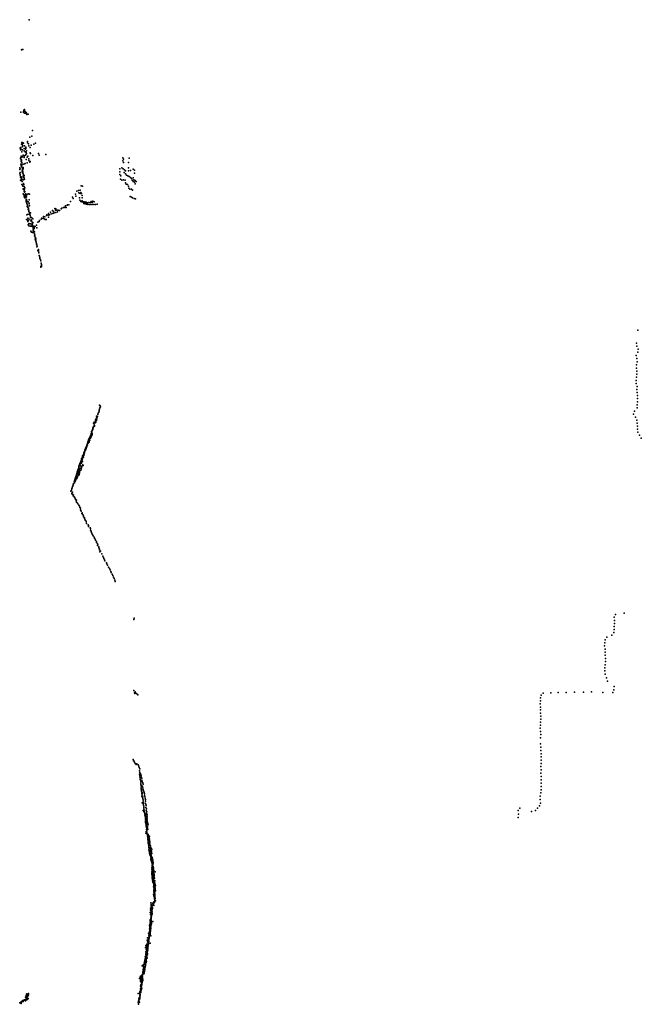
# Model space of a CAD drawing. Header units: millimetres. Extents: x 3313 to 29838, y -22117 to 770.
# Tile 28 of 28: x 16577 to 29838, y -20872 to 137. Entities that reach past the tile are written whole.
import ezdxf

# ---------------------------------------------------------------- set-up
doc = ezdxf.new("R2010")
doc.units = ezdxf.units.MM
doc.layers.add('P', color=9, linetype='Continuous')

msp = doc.modelspace()

# ---------------------------------------------------------------- linework, layer by layer
at = {"layer": 'P'}
for p in [(16778, 137), (16612, -508), (16630, -500), (16645, -496), (16599, -1833), (16655, -1820), (16655, -1843), (16667, -1792), (16676, -1779), (16676, -1809), (16685, -1855), (16693, -1825), (16712, -1841), (16715, -1865), (16722, -1858), (16726, -1883), (16761, -1882), (16848, -2228), (16614, -2518), (16626, -2482), (16628, -2521), (16635, -2503), (16638, -2485), (16660, -2501), (16740, -2459), (16744, -2493), (16762, -2509), (16794, -2371), (16837, -2345), (16877, -2519), (16911, -2501), (16588, -2607), (16595, -2590), (16597, -2642), (16608, -2625), (16620, -2680), (16632, -2642), (16633, -2574), (16634, -2643), (16638, -2539), (16646, -2556), (16669, -2661), (16673, -2611), (16683, -2557), (16691, -2680), (16704, -2626), (16707, -2609), (16708, -2590), (16711, -2585), (16716, -2699), (16720, -2664), (16725, -2717), (16769, -2555), (16803, -2591), (16803, -2704), (16811, -2719), (16819, -2538), (16977, -2718), (16592, -2817), (16592, -2835), (16601, -2801), (16606, -2872), (16609, -2777), (16610, -2801), (16610, -2890), (16613, -2855), (16613, -2873), (16622, -2782), (16624, -2910), (16640, -2786), (16648, -2752), (16654, -2771), (16675, -2804), (16678, -2768), (16697, -2932), (16699, -2751), (16716, -2843), (16717, -2735), (16736, -2793), (16737, -2918), (16748, -2776), (16769, -2866), (16773, -2830), (16792, -2904), (16793, -2894), (16798, -2887), (16859, -2764), (16990, -2753), (17136, -2742), (18775, -2876), (18776, -2807), (18788, -2911), (18789, -2842), (18896, -2907), (18911, -2816), (16577, -3059), (16578, -3138), (16580, -3022), (16584, -3121), (16587, -3044), (16600, -2943), (16606, -2979), (16608, -2961), (16616, -2999), (16625, -2964), (16627, -3091), (16628, -3110), (16631, -3019), (16632, -2947), (16635, -3038), (16636, -3056), (16636, -3129), (16640, -3088), (16644, -3070), (16644, -3106), (16647, -3125), (16649, -3035), (16650, -3017), (16653, -3150), (16668, -2948), (18713, -3108), (18714, -3043), (18759, -3023), (18784, -3047), (18805, -3120), (18810, -3065), (18833, -3091), (18835, -3149), (18899, -3091), (18900, -3027), (18942, -3083), (19001, -3052), (19024, -3077), (19026, -3135), (16585, -3169), (16587, -3183), (16593, -3222), (16596, -3216), (16596, -3287), (16600, -3292), (16607, -3215), (16607, -3288), (16611, -3239), (16617, -3264), (16623, -3260), (16626, -3283), (16627, -3315), (16651, -3203), (16652, -3221), (16655, -3356), (16660, -3170), (16660, -3279), (16664, -3226), (16665, -3208), (16669, -3246), (16674, -3191), (16683, -3266), (18714, -3168), (18728, -3267), (18737, -3192), (18754, -3284), (18793, -3282), (18828, -3284), (18831, -3342), (18856, -3177), (18882, -3196), (18911, -3211), (18940, -3227), (18964, -3249), (18979, -3284), (18999, -3313), (19001, -3234), (19012, -3277), (19027, -3329), (19037, -3295), (19063, -3314), (16625, -3378), (16634, -3391), (16643, -3412), (16652, -3470), (16653, -3476), (16663, -3377), (16664, -3487), (16670, -3528), (16671, -3424), (16671, -3501), (16673, -3467), (16676, -3469), (16679, -3543), (16686, -3450), (16686, -3530), (17798, -3524), (17835, -3507), (17839, -3560), (17868, -3504), (17872, -3556), (17882, -3548), (17885, -3410), (17897, -3571), (17916, -3415), (18847, -3374), (18880, -3382), (18895, -3414), (18906, -3456), (18926, -3481), (18964, -3482), (18986, -3504), (19042, -3363), (16652, -3578), (16668, -3597), (16669, -3612), (16670, -3642), (16671, -3641), (16686, -3663), (16693, -3606), (16694, -3601), (16696, -3612), (16698, -3576), (16702, -3599), (16704, -3590), (16711, -3639), (16713, -3696), (16716, -3651), (16716, -3745), (16717, -3720), (16718, -3649), (16719, -3703), (16722, -3766), (16724, -3644), (16725, -3616), (16733, -3744), (16734, -3583), (16738, -3732), (16758, -3750), (16764, -3576), (16778, -3710), (16779, -3776), (16788, -3585), (17660, -3740), (17705, -3652), (17718, -3681), (17764, -3588), (17773, -3631), (17854, -3661), (17858, -3717), (17867, -3574), (17879, -3738), (17879, -3740), (17905, -3748), (17907, -3616), (17913, -3667), (17913, -3728), (17928, -3760), (17938, -3748), (17957, -3769), (17969, -3750), (17988, -3773), (17996, -3760), (18020, -3772), (18055, -3767), (18087, -3766), (18101, -3742), (18122, -3762), (18139, -3735), (18164, -3746), (18934, -3634), (18959, -3652), (18987, -3667), (19018, -3675), (19048, -3687), (16728, -3782), (16729, -3783), (16733, -3849), (16737, -3801), (16740, -3837), (16744, -3819), (16747, -3818), (16751, -3859), (16753, -3870), (16761, -3916), (16763, -3882), (16765, -3917), (16766, -3909), (16768, -3895), (16773, -3955), (16775, -3941), (16778, -3793), (16786, -3838), (16787, -3977), (16804, -3982), (17234, -3971), (17277, -3933), (17299, -3955), (17314, -3987), (17325, -3892), (17341, -3925), (17346, -3980), (17351, -3899), (17370, -3925), (17381, -3965), (17396, -3929), (17424, -3932), (17465, -3901), (17475, -3883), (17510, -3869), (17539, -3871), (17549, -3849), (17556, -3838), (17569, -3870), (17590, -3822), (17599, -3810), (17624, -3816), (17948, -3782), (17973, -3794), (18002, -3799), (18033, -3803), (18064, -3804), (18096, -3804), (18126, -3806), (18158, -3808), (18193, -3803), (18227, -3800), (16725, -4123), (16730, -4028), (16745, -4141), (16753, -4096), (16753, -4171), (16759, -4016), (16766, -4147), (16776, -4122), (16787, -4016), (16790, -4006), (16795, -3998), (16795, -4022), (16802, -4044), (16805, -4087), (16810, -4079), (16817, -4155), (16818, -4078), (16821, -4130), (16828, -4152), (16839, -4092), (16842, -4185), (16857, -4115), (16858, -4188), (16963, -4184), (16990, -4168), (17003, -4148), (17035, -4119), (17046, -4105), (17048, -4099), (17075, -4101), (17088, -4062), (17097, -4112), (17110, -4069), (17119, -4124), (17145, -4129), (17150, -4038), (17157, -4028), (17183, -4034), (17192, -4079), (17195, -3999), (17214, -4024), (17251, -4005), (17282, -3996), (16755, -4240), (16771, -4210), (16773, -4261), (16792, -4221), (16797, -4269), (16813, -4373), (16817, -4222), (16822, -4268), (16830, -4394), (16843, -4241), (16844, -4277), (16849, -4218), (16851, -4402), (16857, -4260), (16861, -4303), (16863, -4284), (16864, -4301), (16864, -4366), (16867, -4330), (16870, -4286), (16873, -4353), (16873, -4401), (16879, -4272), (16879, -4395), (16886, -4302), (16886, -4319), (16891, -4389), (16904, -4274), (16934, -4248), (16941, -4303), (16893, -4474), (16894, -4434), (16899, -4464), (16909, -4506), (16910, -4544), (16911, -4568), (16913, -4534), (16918, -4591), (16919, -4560), (16921, -4527), (16931, -4612), (16934, -4654), (16938, -4640), (16945, -4667), (16945, -4708), (16952, -4697), (16962, -4791), (16976, -4767), (16976, -4809), (16980, -4794), (16984, -4841), (16990, -4892), (16997, -4907), (17004, -4934), (17005, -4958), (17023, -4990), (17026, -5011), (17026, -5140), (17027, -5131), (17036, -5058), (17041, -5127), (17044, -5084), (17044, -5107), (29761, -6491), (29739, -6765), (29744, -6829), (29771, -6891), (29731, -7031), (29745, -7095), (29765, -6959), (29736, -7295), (29739, -7230), (29747, -7162), (29725, -7560), (29736, -7492), (29741, -7360), (29742, -7426), (29730, -7624), (29745, -7753), (29748, -7688), (29753, -7818), (29755, -7948), (29759, -7883), (18278, -8171), (18282, -8088), (18287, -8148), (18297, -8104), (18299, -8122), (29751, -8080), (29752, -8145), (29757, -8014), (18197, -8400), (18210, -8376), (18213, -8321), (18217, -8399), (18222, -8353), (18226, -8380), (18227, -8331), (18233, -8346), (18239, -8328), (18241, -8286), (18254, -8262), (18268, -8236), (18274, -8194), (18275, -8214), (29670, -8281), (29691, -8215), (29712, -8344), (18132, -8610), (18135, -8605), (18139, -8590), (18140, -8575), (18144, -8558), (18146, -8569), (18149, -8473), (18153, -8547), (18164, -8523), (18167, -8506), (18168, -8507), (18169, -8448), (18170, -8536), (18171, -8524), (18183, -8471), (18192, -8421), (18200, -8451), (18214, -8415), (29745, -8406), (29752, -8470), (29755, -8600), (29757, -8534), (18052, -8813), (18062, -8796), (18063, -8782), (18063, -8811), (18069, -8819), (18070, -8774), (18088, -8733), (18091, -8747), (18091, -8795), (18094, -8777), (18099, -8717), (18100, -8693), (18103, -8755), (18108, -8680), (18108, -8700), (18111, -8653), (18113, -8670), (18114, -8734), (18119, -8654), (18121, -8696), (18121, -8714), (18123, -8631), (18127, -8622), (29767, -8664), (29797, -8728), (29838, -8791), (17975, -9032), (17982, -9004), (17985, -9031), (17992, -9013), (17998, -8974), (18001, -8992), (18008, -8973), (18011, -8945), (18012, -8956), (18019, -8930), (18021, -8936), (18023, -8909), (18024, -8902), (18030, -8872), (18035, -8886), (18037, -8853), (18037, -8871), (18040, -8897), (18043, -8834), (18045, -8827), (18045, -8857), (18058, -8875), (18060, -8857), (18075, -8836), (17899, -9224), (17915, -9198), (17915, -9230), (17916, -9185), (17918, -9212), (17919, -9171), (17928, -9178), (17929, -9156), (17937, -9200), (17938, -9159), (17941, -9142), (17942, -9129), (17948, -9102), (17954, -9147), (17955, -9088), (17956, -9105), (17960, -9074), (17963, -9094), (17966, -9068), (17968, -9046), (17973, -9057), (17978, -9050), (17829, -9438), (17830, -9444), (17836, -9421), (17838, -9419), (17840, -9407), (17842, -9393), (17846, -9387), (17847, -9381), (17849, -9370), (17855, -9442), (17860, -9336), (17862, -9354), (17863, -9330), (17870, -9374), (17876, -9304), (17877, -9340), (17879, -9390), (17880, -9317), (17881, -9290), (17886, -9405), (17886, -9422), (17888, -9277), (17888, -9283), (17888, -9439), (17891, -9267), (17892, -9322), (17893, -9413), (17894, -9305), (17895, -9427), (17896, -9251), (17901, -9387), (17912, -9254), (17914, -9287), (17923, -9361), (17931, -9374), (17761, -9654), (17770, -9630), (17775, -9618), (17780, -9594), (17786, -9582), (17789, -9569), (17794, -9652), (17799, -9545), (17800, -9520), (17802, -9532), (17803, -9640), (17805, -9507), (17811, -9495), (17811, -9616), (17816, -9471), (17816, -9540), (17817, -9556), (17821, -9591), (17823, -9469), (17831, -9507), (17836, -9580), (17840, -9523), (17844, -9566), (17845, -9458), (17850, -9541), (17852, -9516), (17853, -9490), (17859, -9491), (17872, -9478), (17886, -9465), (17690, -9864), (17693, -9852), (17703, -9820), (17710, -9818), (17716, -9794), (17720, -9773), (17728, -9770), (17736, -9726), (17744, -9703), (17745, -9748), (17748, -9735), (17751, -9679), (17753, -9724), (17766, -9700), (17769, -9688), (17772, -9676), (17665, -9922), (17672, -9914), (17681, -9899), (17686, -9876), (17687, -9967), (17691, -9981), (17696, -9956), (17703, -9945), (17710, -9991), (17721, -10024), (17722, -10011), (17742, -10041), (17750, -10056), (17761, -10085), (17773, -10100), (17784, -10130), (17786, -10118), (17789, -10156), (17811, -10177), (17820, -10193), (17837, -10224), (17855, -10242), (17858, -10270), (17872, -10288), (17876, -10318), (17882, -10334), (17890, -10351), (17903, -10397), (17908, -10383), (17914, -10415), (17931, -10436), (17938, -10452), (17940, -10468), (17958, -10503), (17963, -10491), (17965, -10521), (17973, -10539), (17996, -10577), (17998, -10563), (18005, -10612), (18040, -10640), (18042, -10657), (18048, -10676), (18077, -10703), (18087, -10723), (18087, -10755), (18099, -10777), (18100, -10794), (18119, -10818), (18126, -10838), (18140, -10861), (18141, -10878), (18167, -10907), (18170, -10927), (18186, -10950), (18192, -10970), (18213, -10997), (18216, -11017), (18236, -11044), (18240, -11082), (18245, -11067), (18266, -11113), (18267, -11133), (18281, -11158), (18283, -11178), (18288, -11218), (18299, -11205), (18327, -11258), (18354, -11311), (18366, -11338), (18374, -11361), (18386, -11388), (18391, -11411), (18427, -11451), (18434, -11476), (18447, -11505), (18475, -11543), (18490, -11572), (18510, -11605), (18521, -11634), (18526, -11658), (18547, -11694), (18564, -11725), (18578, -11758), (18590, -11788), (18608, -11823), (18614, -11850), (29287, -12556), (29469, -12529), (19010, -12659), (19018, -12635), (29257, -12615), (29259, -12812), (29263, -12748), (29265, -12683), (29209, -12998), (29251, -12942), (29259, -12878), (29052, -13222), (29063, -13159), (29069, -13094), (29103, -13037), (29064, -13357), (29065, -13424), (29067, -13292), (29068, -13626), (29071, -13493), (29071, -13559), (29059, -13757), (29063, -13692), (29064, -13827), (29098, -13904), (29118, -13979), (19014, -14174), (19027, -14223), (19034, -14238), (19038, -14202), (19057, -14233), (19075, -14244), (19100, -14268), (27703, -14278), (27747, -14230), (27906, -14225), (28063, -14217), (28238, -14216), (28410, -14211), (28607, -14214), (28779, -14206), (29017, -14218), (29229, -14221), (29252, -14159), (29262, -14093), (27682, -14461), (27686, -14399), (27687, -14335), (27686, -14591), (27690, -14529), (27691, -14658), (27684, -14916), (27689, -14852), (27694, -14725), (27696, -14790), (27683, -14982), (27685, -15049), (27692, -15118), (27686, -15183), (27686, -15316), (27693, -15455), (27695, -15388), (27702, -15528), (19001, -15647), (19005, -15678), (19009, -15680), (19026, -15707), (19040, -15734), (19064, -15753), (19073, -15741), (27699, -15663), (27700, -15595), (27701, -15733), (19104, -15760), (19116, -15790), (19127, -15820), (19130, -15963), (19135, -15891), (19138, -15850), (19143, -15925), (19152, -15957), (27694, -15938), (27697, -15800), (27702, -15872), (19137, -15990), (19141, -16017), (19144, -16075), (19145, -16046), (19152, -16090), (19161, -16126), (19163, -16097), (19163, -16155), (19165, -15984), (19171, -16018), (19181, -16086), (19182, -16048), (19187, -16118), (19201, -16147), (27699, -16153), (27701, -16012), (27703, -16083), (19162, -16185), (19166, -16298), (19167, -16211), (19169, -16200), (19169, -16240), (19170, -16267), (19173, -16324), (19177, -16284), (19178, -16312), (19183, -16349), (19184, -16377), (19196, -16363), (19200, -16221), (19206, -16254), (19209, -16177), (19213, -16286), (19220, -16317), (19232, -16345), (19240, -16375), (27693, -16363), (27700, -16295), (27702, -16225), (19186, -16433), (19187, -16404), (19193, -16575), (19200, -16457), (19203, -16446), (19203, -16485), (19208, -16540), (19212, -16510), (19212, -16566), (19213, -16594), (19214, -16583), (19242, -16411), (19248, -16441), (19251, -16474), (19256, -16577), (19258, -16505), (19264, -16536), (27682, -16502), (27683, -16430), (27685, -16577), (19209, -16734), (19219, -16620), (19225, -16646), (19225, -16675), (19226, -16701), (19227, -16756), (19229, -16729), (19235, -16755), (19237, -16772), (19239, -16782), (19242, -16779), (19249, -16807), (19260, -16801), (19269, -16604), (19271, -16671), (19276, -16633), (19276, -16736), (19281, -16699), (19284, -16799), (19287, -16763), (27209, -16738), (27245, -16687), (27494, -16760), (27583, -16738), (27622, -16686), (27663, -16637), (19250, -16834), (19251, -16861), (19258, -16886), (19260, -16914), (19262, -16940), (19264, -16897), (19264, -16968), (19264, -16995), (19265, -16903), (19267, -16864), (19269, -16929), (19271, -16829), (19272, -16992), (19276, -16957), (19278, -17009), (19284, -17017), (19295, -16825), (19295, -16859), (19296, -16891), (19297, -16923), (19299, -16955), (19307, -16983), (19309, -17016), (27208, -16884), (27215, -16814), (19267, -17218), (19271, -17021), (19272, -17183), (19276, -17074), (19277, -17047), (19282, -17035), (19282, -17100), (19283, -17145), (19283, -17192), (19286, -17048), (19286, -17207), (19287, -17089), (19288, -17180), (19289, -17126), (19290, -17116), (19290, -17218), (19292, -17152), (19304, -17114), (19305, -17082), (19311, -17144), (19319, -17043), (19290, -17234), (19301, -17249), (19301, -17259), (19307, -17285), (19308, -17241), (19310, -17275), (19312, -17301), (19313, -17365), (19314, -17311), (19314, -17338), (19316, -17391), (19317, -17355), (19318, -17252), (19318, -17418), (19318, -17435), (19320, -17266), (19320, -17380), (19327, -17309), (19327, -17340), (19338, -17318), (19343, -17283), (19344, -17346), (19347, -17421), (19349, -17374), (19352, -17404), (19353, -17435), (19327, -17443), (19328, -17470), (19331, -17487), (19333, -17496), (19333, -17523), (19335, -17576), (19337, -17602), (19340, -17548), (19341, -17539), (19343, -17628), (19349, -17451), (19350, -17481), (19355, -17463), (19357, -17618), (19364, -17564), (19364, -17593), (19365, -17534), (19365, -17644), (19366, -17488), (19370, -17516), (19372, -17620), (19382, -17540), (19389, -17598), (19391, -17627), (19395, -17565), (19347, -17655), (19352, -17681), (19364, -17707), (19372, -17732), (19373, -17760), (19376, -17670), (19378, -17786), (19380, -17692), (19381, -17733), (19382, -17696), (19383, -17762), (19385, -17812), (19388, -17723), (19388, -17790), (19390, -17749), (19391, -17776), (19392, -17716), (19392, -17817), (19393, -17837), (19396, -17654), (19397, -17844), (19402, -17802), (19403, -17740), (19403, -17828), (19413, -17765), (19417, -17793), (19418, -17821), (19421, -17849), (19397, -18043), (19398, -17992), (19399, -17957), (19400, -17899), (19401, -17944), (19402, -17870), (19402, -18014), (19403, -17918), (19403, -18041), (19404, -17864), (19404, -17984), (19408, -17909), (19409, -17890), (19411, -17912), (19411, -18016), (19412, -17936), (19413, -18024), (19415, -17962), (19417, -18050), (19418, -17970), (19419, -18023), (19421, -17996), (19422, -17877), (19422, -18029), (19423, -17935), (19424, -18064), (19433, -17961), (19433, -17990), (19434, -17989), (19434, -18046), (19437, -18017), (19464, -18046), (19395, -18073), (19397, -18104), (19398, -18078), (19403, -18097), (19403, -18131), (19403, -18157), (19403, -18177), (19409, -18204), (19410, -18122), (19410, -18238), (19413, -18211), (19415, -18184), (19416, -18176), (19417, -18264), (19421, -18257), (19422, -18145), (19426, -18201), (19430, -18099), (19431, -18170), (19436, -18073), (19436, -18132), (19436, -18225), (19439, -18214), (19439, -18252), (19443, -18099), (19443, -18127), (19448, -18155), (19451, -18181), (19456, -18263), (19457, -18234), (19430, -18291), (19434, -18363), (19436, -18308), (19436, -18335), (19437, -18280), (19438, -18317), (19438, -18416), (19440, -18472), (19442, -18442), (19442, -18479), (19443, -18345), (19443, -18380), (19444, -18386), (19444, -18451), (19447, -18407), (19448, -18371), (19448, -18486), (19449, -18419), (19451, -18308), (19452, -18398), (19455, -18425), (19456, -18342), (19456, -18483), (19457, -18290), (19460, -18413), (19460, -18475), (19466, -18398), (19468, -18315), (19470, -18369), (19470, -18425), (19472, -18445), (19472, -18451), (19476, -18340), (19432, -18532), (19438, -18559), (19438, -18694), (19442, -18687), (19443, -18505), (19443, -18576), (19444, -18523), (19445, -18548), (19447, -18494), (19447, -18499), (19450, -18555), (19450, -18626), (19452, -18526), (19452, -18696), (19453, -18617), (19453, -18687), (19454, -18510), (19454, -18590), (19455, -18586), (19457, -18553), (19459, -18518), (19459, -18535), (19460, -18546), (19460, -18563), (19460, -18590), (19461, -18658), (19462, -18642), (19463, -18580), (19464, -18616), (19465, -18607), (19477, -18667), (19370, -18821), (19371, -18863), (19372, -18848), (19375, -18704), (19378, -18832), (19380, -18754), (19380, -18838), (19382, -18745), (19383, -18769), (19383, -18778), (19384, -18881), (19385, -18855), (19385, -18882), (19387, -18905), (19389, -18803), (19389, -18905), (19390, -18877), (19392, -18798), (19393, -18796), (19397, -18784), (19397, -18809), (19397, -18846), (19398, -18872), (19399, -18872), (19400, -18774), (19400, -18897), (19400, -18899), (19402, -18852), (19403, -18765), (19403, -18772), (19407, -18817), (19410, -18826), (19412, -18717), (19416, -18746), (19426, -18734), (19427, -18760), (19428, -18720), (19430, -18727), (19430, -18734), (19435, -18741), (19438, -18767), (19453, -18699), (19358, -19066), (19362, -19111), (19363, -18914), (19363, -19085), (19363, -19116), (19364, -19091), (19367, -19090), (19369, -18953), (19373, -19043), (19373, -19087), (19374, -19064), (19376, -19118), (19378, -19037), (19380, -19006), (19380, -19017), (19381, -18985), (19381, -19082), (19382, -19012), (19382, -19057), (19383, -19031), (19385, -18931), (19385, -18958), (19385, -19005), (19385, -19052), (19386, -18915), (19386, -18979), (19386, -18992), (19387, -19106), (19388, -18948), (19388, -18958), (19388, -18983), (19389, -18973), (19392, -18982), (19397, -18924), (19403, -18949), (19404, -18937), (19405, -18940), (19416, -19105), (19346, -19319), (19347, -19190), (19347, -19272), (19350, -19326), (19354, -19164), (19354, -19239), (19355, -19191), (19355, -19215), (19355, -19225), (19356, -19293), (19357, -19263), (19358, -19268), (19359, -19305), (19360, -19242), (19360, -19287), (19363, -19187), (19365, -19138), (19366, -19279), (19367, -19281), (19367, -19311), (19368, -19166), (19368, -19211), (19369, -19140), (19370, -19290), (19371, -19257), (19373, -19253), (19375, -19226), (19377, -19155), (19378, -19201), (19380, -19120), (19381, -19173), (19383, -19146), (19387, -19132), (19390, -19156), (19294, -19506), (19304, -19455), (19306, -19537), (19319, -19520), (19320, -19517), (19321, -19462), (19321, -19489), (19324, -19453), (19324, -19497), (19328, -19353), (19330, -19395), (19330, -19529), (19331, -19436), (19331, -19492), (19334, -19516), (19335, -19467), (19336, -19417), (19338, -19441), (19340, -19370), (19340, -19429), (19342, -19411), (19342, -19462), (19345, -19345), (19346, -19385), (19352, -19360), (19352, -19389), (19356, -19364), (19357, -19383), (19360, -19337), (19360, -19360), (19361, -19333), (19375, -19413), (19264, -19658), (19268, -19618), (19277, -19695), (19280, -19698), (19281, -19732), (19284, -19670), (19284, -19737), (19285, -19633), (19285, -19688), (19285, -19728), (19286, -19666), (19287, -19615), (19288, -19588), (19289, -19643), (19290, -19698), (19291, -19727), (19292, -19688), (19294, -19740), (19296, -19599), (19300, -19733), (19301, -19654), (19302, -19705), (19303, -19741), (19309, -19689), (19311, -19621), (19312, -19641), (19312, -19665), (19312, -19714), (19313, -19616), (19313, -19653), (19313, -19680), (19315, -19591), (19316, -19564), (19319, -19599), (19319, -19626), (19320, -19566), (19322, -19587), (19323, -19572), (19324, -19545), (19328, -19544), (19333, -19541), (19363, -19569), (19246, -19930), (19248, -19952), (19252, -19941), (19255, -19931), (19256, -19857), (19257, -19899), (19258, -19866), (19264, -19863), (19265, -19915), (19266, -19835), (19266, -19899), (19266, -19938), (19268, -19798), (19268, -19855), (19269, -19808), (19270, -19754), (19270, -19889), (19272, -19933), (19273, -19832), (19274, -19766), (19274, -19809), (19275, -19781), (19278, -19909), (19279, -19958), (19281, -19838), (19284, -19808), (19285, -19848), (19286, -19887), (19287, -19821), (19291, -19758), (19291, -19861), (19293, -19812), (19294, -19776), (19296, -19884), (19299, -19764), (19304, -19815), (19305, -19786), (19190, -20053), (19208, -20160), (19211, -20128), (19213, -20030), (19216, -20149), (19218, -20117), (19219, -20063), (19220, -20096), (19222, -20059), (19230, -20100), (19233, -19996), (19236, -20139), (19236, -20150), (19238, -19965), (19239, -20079), (19239, -20128), (19240, -20102), (19240, -20129), (19241, -19993), (19242, -20019), (19244, -20103), (19246, -20126), (19247, -19966), (19253, -20079), (19257, -20007), (19259, -20010), (19259, -20029), (19261, -19969), (19261, -20053), (19262, -19961), (19263, -19984), (19273, -19981), (19134, -20322), (19146, -20315), (19148, -20292), (19151, -20355), (19153, -20269), (19153, -20310), (19160, -20328), (19164, -20290), (19172, -20268), (19172, -20367), (19174, -20279), (19178, -20376), (19182, -20258), (19184, -20298), (19192, -20338), (19193, -20245), (19195, -20316), (19195, -20378), (19196, -20289), (19198, -20226), (19198, -20249), (19202, -20363), (19203, -20182), (19205, -20339), (19206, -20193), (19213, -20220), (19225, -20221), (19229, -20179), (19230, -20174), (19232, -20209), (19233, -20198), (19239, -20169), (19151, -20581), (19153, -20565), (19155, -20388), (19155, -20536), (19156, -20570), (19157, -20484), (19158, -20538), (19159, -20572), (19161, -20457), (19161, -20486), (19163, -20474), (19164, -20453), (19166, -20526), (19168, -20550), (19168, -20573), (19169, -20517), (19171, -20502), (19172, -20420), (19172, -20479), (19175, -20408), (19178, -20409), (19179, -20549), (19180, -20432), (19180, -20447), (19183, -20526), (19184, -20457), (19190, -20410), (19191, -20386), (16642, -20789), (16664, -20793), (16668, -20781), (16678, -20775), (16703, -20773), (16704, -20722), (16706, -20734), (16709, -20778), (16711, -20713), (16712, -20737), (16714, -20711), (16714, -20770), (16716, -20713), (16718, -20684), (16719, -20699), (16719, -20779), (16720, -20739), (16725, -20654), (16728, -20673), (16728, -20693), (16728, -20758), (16730, -20648), (16730, -20670), (16733, -20741), (16734, -20714), (16739, -20654), (16743, -20766), (16744, -20753), (16747, -20693), (16753, -20696), (16758, -20684), (16761, -20750), (16763, -20639), (16768, -20672), (19106, -20643), (19117, -20774), (19118, -20794), (19122, -20741), (19124, -20756), (19126, -20780), (19132, -20731), (19137, -20735), (19138, -20613), (19138, -20710), (19139, -20634), (19139, -20645), (19140, -20678), (19140, -20758), (19142, -20711), (19143, -20604), (19145, -20688), (19149, -20665), (19155, -20618), (19156, -20595), (19159, -20615), (19159, -20620), (19160, -20596), (16580, -20841), (16594, -20831), (16605, -20852), (16610, -20832), (16611, -20821), (16612, -20830), (16615, -20809), (16638, -20801), (16652, -20815), (16703, -20799), (19106, -20825), (19109, -20825), (19112, -20848), (19113, -20872), (19114, -20806), (19120, -20802), (19132, -20827)]:
    msp.add_point(p, dxfattribs=at)

doc.saveas('drawing.dxf')
